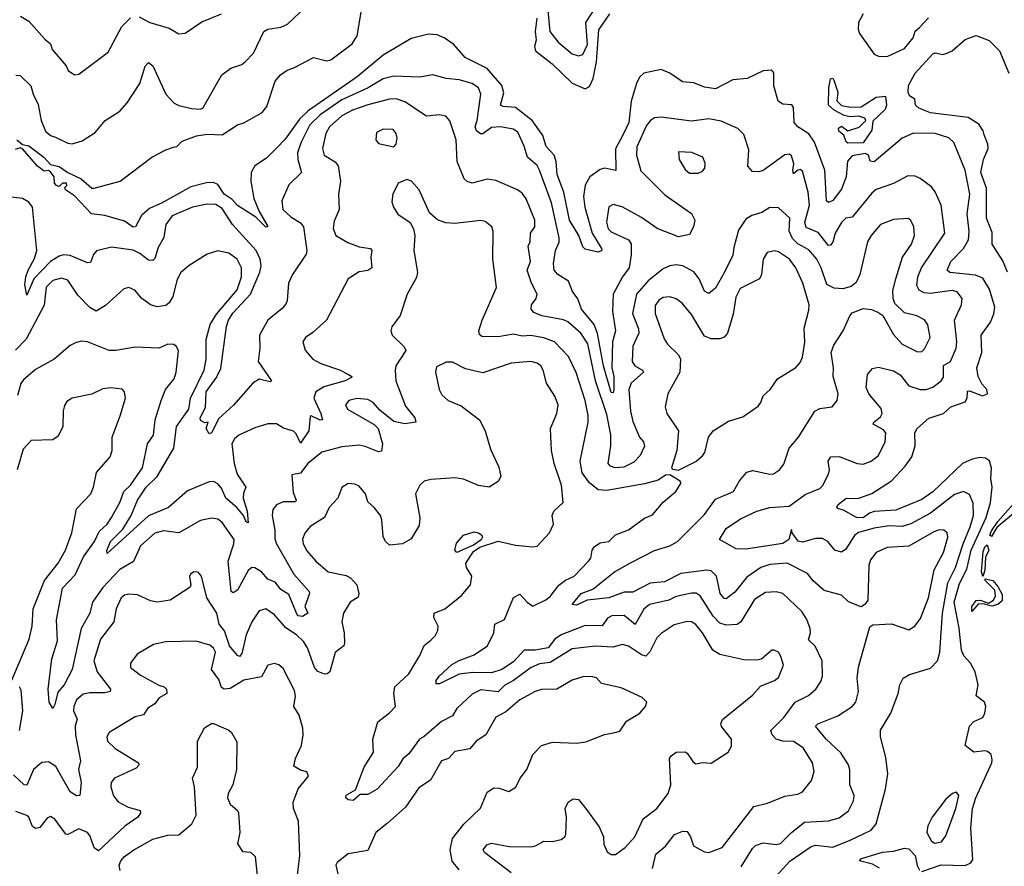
# Model space of a CAD drawing. Extents: x 1843161 to 1959474, y 907081 to 1016326.
# Tile 157 of 256: x 1874193 to 1878725, y 968039 to 971939. Entities that reach past the tile are written whole.
import ezdxf

# ---------------------------------------------------------------- set-up
doc = ezdxf.new("R2010")
doc.units = 0

msp = doc.modelspace()

# ---------------------------------------------------------------- linework, layer by layer
at = {"layer": '0CON20XD'}
for points in [[(1876621.1, 972015), (1876632.8, 971885), (1876671.8, 971835), (1876735, 971781.5), (1876765, 971771.8), (1876785, 971778.9), (1876806.6, 971825), (1876799, 971925), (1876850.5, 972005)], [(1874175, 971682.9), (1874195, 971681.4), (1874244, 971634), (1874254.5, 971595), (1874278.1, 971548.1), (1874291.2, 971475), (1874311.1, 971425), (1874334.2, 971405), (1874357.3, 971397.3), (1874415, 971369.4), (1874435, 971367.1), (1874479.8, 971380.2), (1874540.3, 971419.7), (1874586, 971475), (1874653.4, 971516.6), (1874687.1, 971555), (1874746.5, 971645), (1874770.5, 971725), (1874785, 971741.4), (1874805.8, 971725.8), (1874865.4, 971595), (1874904.5, 971554.5), (1874925, 971543.1), (1874985, 971529.7), (1875023.4, 971526.6), (1875035, 971531.4), (1875122.5, 971685), (1875165, 971715.8), (1875215, 971732.9), (1875230, 971745), (1875269.4, 971785), (1875315.8, 971884.2), (1875335, 971894.6), (1875395, 971903.5), (1875425, 971918.1), (1875484.5, 971975)], [(1874180, 971385), (1874205, 971363.3), (1874235, 971357.3), (1874304.6, 971305), (1874335, 971272), (1874375, 971261.8), (1874414.8, 971234.8), (1874475.8, 971205.8), (1874525, 971163.3), (1874535, 971162.5), (1874655, 971194.2), (1874801.2, 971305), (1874865, 971340), (1874901.2, 971351.2), (1874916.7, 971355), (1874940.5, 971379.5), (1875006.6, 971403.4), (1875055, 971410.7), (1875125, 971407.7), (1875195, 971454.6), (1875225, 971463.1), (1875309.1, 971510.9), (1875330.6, 971539.4), (1875368.2, 971655), (1875392.5, 971685), (1875424, 971706), (1875455, 971716.4), (1875545, 971764.4), (1875605, 971749.1), (1875625, 971753.4), (1875722.7, 971827.3), (1875745.3, 971865), (1875765, 971974)], [(1874196.2, 971955), (1874235, 971932.5), (1874308.8, 971848.8), (1874335, 971827.1), (1874341.9, 971801.9), (1874406.4, 971726.4), (1874416, 971705), (1874445, 971684.2), (1874465, 971687.5), (1874600.4, 971789.6), (1874662.9, 971907.1), (1874703.4, 971946.6)], [(1874742.6, 971952.6), (1874792.5, 971925), (1874880.2, 971900.2), (1874925, 971874.3), (1874955, 971877.1), (1875030.9, 971929.1), (1875122, 971965)], [(1876573.7, 971945), (1876564.7, 971885), (1876570.5, 971845), (1876563, 971815), (1876566.4, 971795), (1876643.4, 971735), (1876735, 971645.9), (1876795, 971620.7), (1876815, 971630.9), (1876832.6, 971667.4), (1876846.9, 971745), (1876858.3, 971891.7), (1876908.8, 971965)], [(1878075, 971965.5), (1878053.8, 971925), (1878051.8, 971895), (1878057.8, 971875), (1878125, 971780), (1878145, 971770), (1878185, 971769.5), (1878265, 971806), (1878304.5, 971855), (1878313.9, 971886.1), (1878335, 971903.3), (1878375, 971946.7)], [(1878345, 968015.4), (1878433.9, 968046.1), (1878545, 968042.8), (1878570.6, 968055), (1878579.8, 968070.2), (1878569.8, 968215), (1878578.4, 968305), (1878593.8, 968355), (1878667.8, 968515), (1878669.1, 968529.1), (1878663.5, 968553.5), (1878647.9, 968567.9), (1878635, 968571.4), (1878585, 968564.3), (1878544, 968595), (1878563.8, 968685), (1878584.3, 968705.7), (1878625.7, 968725), (1878635.5, 968745), (1878639.4, 968775), (1878634, 968795), (1878594.4, 968824.4), (1878603.9, 968875), (1878590.2, 968935), (1878569.3, 968975), (1878538.5, 969008.5), (1878527.8, 969035), (1878516.4, 969136.4), (1878494.1, 969255), (1878518.5, 969341.5), (1878551.9, 969408.1), (1878571.5, 969495), (1878641.2, 969645), (1878660.8, 969715), (1878668.4, 969785), (1878662.5, 969825), (1878665, 969872.5), (1878656.2, 969906.2), (1878638.7, 969918.7), (1878612.3, 969922.3), (1878577.1, 969915), (1878532.7, 969895), (1878395, 969763.6), (1878345, 969728.2), (1878225, 969679.8), (1878125, 969672.6), (1878104.3, 969665.7), (1878075, 969643.8), (1878043.8, 969646.2), (1877985, 969680), (1877957.3, 969687.3), (1877954.3, 969695), (1877960.4, 969705), (1877995, 969733.1), (1878055, 969735.4), (1878115, 969756.1), (1878205, 969814.2), (1878268.5, 969881.5), (1878298.2, 969925), (1878314.2, 969975.8), (1878312.5, 970035), (1878323.5, 970055), (1878377.5, 970102.5), (1878445.2, 970124.8), (1878479.2, 970155), (1878545, 970178.5), (1878553.6, 970195), (1878555, 970227.3), (1878565, 970228.6), (1878624.2, 970205.8), (1878647.5, 970215), (1878644, 970235), (1878621.2, 970261.2), (1878603.6, 970295), (1878598.5, 970335), (1878621.9, 970405), (1878618.4, 970485), (1878660.5, 970545), (1878676.4, 970583.6), (1878681.4, 970615), (1878657.1, 970697.1), (1878625, 970747.7), (1878592.6, 970762.6), (1878473.8, 970773.8), (1878461.8, 970785), (1878477.8, 970825), (1878536.3, 970885), (1878559.3, 970925), (1878563.2, 970965), (1878553.7, 971045), (1878565.8, 971135), (1878544.6, 971245), (1878492.5, 971372.5), (1878469.2, 971395), (1878406.2, 971413.8), (1878306.4, 971416.4), (1878255, 971392.5), (1878125, 971284.6), (1878107.4, 971287.4), (1878098.8, 971315), (1878085, 971322.5), (1878025, 971311.7), (1878002.7, 971287.3), (1877997.3, 971215), (1877975, 971157.9), (1877935, 971105.5), (1877915, 971096.2), (1877906.2, 971105), (1877898.3, 971245), (1877851.7, 971375), (1877825, 971412.6), (1877775, 971445.7), (1877757.3, 971465), (1877753.8, 971533.8), (1877746.7, 971546.7), (1877705, 971549.4), (1877684.1, 971564.1), (1877663.8, 971633.8), (1877664.5, 971694.5), (1877655, 971706.9), (1877615, 971703.2), (1877541.8, 971668.2), (1877475, 971661.8), (1877395, 971620.4), (1877345, 971628.5), (1877295, 971647.5), (1877243.1, 971653.1), (1877185, 971691.9), (1877145, 971708.6), (1877065, 971692), (1877045, 971674), (1877031.8, 971645), (1877007.2, 971562.8), (1876995.7, 971465), (1876969.8, 971410.2), (1876935, 971344.2), (1876935.9, 971244.1), (1876885, 971254.3), (1876865, 971249.4), (1876817.3, 971215), (1876795, 971176.4), (1876787.9, 971125), (1876793.7, 971075), (1876827.2, 970955), (1876871.2, 970885), (1876872.2, 970875), (1876855, 970867.3), (1876795, 970881.8), (1876785, 970891.9), (1876766.1, 970945), (1876723.4, 971015), (1876696.5, 971145), (1876667.3, 971225), (1876662.5, 971285), (1876652.2, 971315), (1876615.2, 971355), (1876600.5, 971405), (1876551.5, 971475), (1876475, 971534.8), (1876418.6, 971538.6), (1876405.6, 971545), (1876421.2, 971601.2), (1876412.1, 971635), (1876345, 971714), (1876243.8, 971765), (1876191.5, 971825), (1876145.8, 971855.8), (1876115, 971869.6), (1876075, 971872.5), (1875995, 971852.3), (1875865, 971775.9), (1875746.6, 971675), (1875520.4, 971519.6), (1875480, 971480), (1875415, 971389.1), (1875375, 971346.7), (1875328.8, 971301.2), (1875274.3, 971265.8), (1875258.2, 971235), (1875256.1, 971195), (1875271.2, 971115), (1875294.4, 971055.6), (1875335, 970986.7), (1875325, 970982.5), (1875279.1, 971029.1), (1875195, 971082.6), (1875170.9, 971110.9), (1875133.2, 971135), (1875105, 971180.3), (1875085, 971188.2), (1875052.9, 971187.1), (1874981, 971169), (1874848.9, 971095), (1874790.7, 971069.3), (1874753, 971037), (1874726.2, 970985), (1874715, 970982.7), (1874675, 971011.4), (1874585, 971036), (1874523.3, 971045), (1874445, 971127.5), (1874403.3, 971155), (1874400, 971165), (1874410, 971175), (1874407.5, 971185), (1874390, 971185), (1874375, 971170), (1874362.5, 971175), (1874353.3, 971185), (1874352, 971215), (1874335, 971238), (1874325, 971244.2), (1874305, 971240.8), (1874274.5, 971264.5), (1874205, 971344.2), (1874195, 971348), (1874171.3, 971341.3)], [(1878739.1, 970775), (1878718.4, 970828.4), (1878668.8, 970905), (1878669.1, 970959.1), (1878641.9, 971025), (1878642, 971162), (1878616.7, 971235), (1878628.4, 971295), (1878650.2, 971345), (1878649.3, 971365), (1878632.4, 971407.6), (1878627, 971427), (1878607, 971457), (1878558.2, 971488.2), (1878385, 971510), (1878331.1, 971531.1), (1878316, 971545), (1878313.3, 971573.3), (1878288.3, 971588.3), (1878281.4, 971605), (1878284.3, 971635.7), (1878315, 971691.9), (1878395, 971781.9), (1878405.6, 971785.6), (1878442.3, 971777.7), (1878465, 971785.8), (1878485, 971795.8), (1878545, 971846.9), (1878595.6, 971865.6), (1878655, 971842.5), (1878701.8, 971795), (1878745, 971692.9)], [(1877675, 967993.3), (1877737.6, 968062.4), (1877835, 968130.9), (1877855, 968137.1), (1877935, 968127), (1878015, 968159.8), (1878111.4, 968205), (1878134.5, 968235), (1878178.2, 968395), (1878188.1, 968465), (1878179.7, 968539.7), (1878154.4, 968635), (1878154.4, 968665.6), (1878202.2, 968745), (1878235.4, 968834.6), (1878243.6, 968875), (1878259.4, 968905), (1878287.9, 968922.1), (1878385, 968951.5), (1878416.8, 968985), (1878428.2, 969025), (1878440.6, 969205), (1878464.1, 969345), (1878500.2, 969415), (1878535.3, 969524.7), (1878567.9, 969602.1), (1878582.7, 969655), (1878581.2, 969711.2), (1878565, 969751.4), (1878536, 969766), (1878495, 969751.8), (1878385.3, 969665), (1878293.6, 969616.4), (1878255, 969604.8), (1878195, 969607.4), (1878125, 969597), (1878053.5, 969576.5), (1878035, 969562.3), (1877995, 969500.6), (1877975, 969485.6), (1877944.3, 969495), (1877912.9, 969535), (1877888.3, 969548.3), (1877855, 969548.8), (1877795, 969532.6), (1877776.3, 969536.3), (1877748.8, 969575), (1877745, 969590), (1877732.3, 969545), (1877705, 969526.4), (1877535, 969500.6), (1877491.1, 969501.1), (1877413.3, 969545), (1877444.4, 969595), (1877510.7, 969639.3), (1877585.8, 969675), (1877645, 969692.3), (1877735, 969698.6), (1877807.7, 969752.3), (1877875, 969778.9), (1877887.9, 969792.1), (1877915.9, 969845), (1877920.4, 969865), (1877913.9, 969905), (1877925.5, 969924.5), (1877965, 969926.4), (1878046.7, 969895), (1878075, 969891.1), (1878111.2, 969905), (1878145, 969930.8), (1878175.8, 969994.2), (1878179.3, 970035), (1878169, 970049), (1878120.8, 970075), (1878123.3, 970085), (1878155, 970109.1), (1878162.8, 970125), (1878157.6, 970147.6), (1878101.1, 970215), (1878089.5, 970245), (1878095.4, 970304.6), (1878117.7, 970332.3), (1878145, 970338.2), (1878215, 970321.1), (1878245, 970303.1), (1878285, 970251.8), (1878337.5, 970235), (1878365, 970235.9), (1878395, 970246.1), (1878434.5, 970275), (1878445, 970292.5), (1878444.5, 970345.5), (1878477.2, 970365), (1878503.1, 970425), (1878506.3, 970455), (1878496, 970555), (1878527.8, 970625), (1878530, 970655), (1878507.1, 970685), (1878485, 970690.6), (1878385, 970677.3), (1878355, 970680), (1878333, 970693), (1878322.7, 970715), (1878326.8, 970755), (1878343.5, 970795), (1878451.1, 970955), (1878433.8, 971085), (1878406.4, 971146.4), (1878388.8, 971168.8), (1878337.8, 971207.8), (1878315, 971218.6), (1878281.1, 971218.9), (1878215, 971183.6), (1878135, 971156.8), (1878115, 971140.4), (1878025, 971028.9), (1877995, 971024.2), (1877975, 971004.4), (1877946.8, 970955), (1877935, 970914.6), (1877925, 970900.3), (1877915, 970898.4), (1877868.2, 970958.2), (1877811.9, 970981.9), (1877806.5, 971005), (1877828.1, 971085), (1877821.9, 971145), (1877795, 971240.8), (1877785, 971248.1), (1877775, 971245.7), (1877755, 971228), (1877750.9, 971245), (1877756.6, 971275), (1877745, 971311.8), (1877735, 971320), (1877715, 971316.1), (1877615.3, 971244.7), (1877595, 971237.3), (1877565, 971240), (1877544.7, 971264.7), (1877549.5, 971339.5), (1877525, 971409.2), (1877497.8, 971437.8), (1877421.4, 971471.4), (1877365, 971482.3), (1877285, 971470.8), (1877145, 971489.2), (1877115, 971486.4), (1877095.8, 971474.2), (1877078, 971452), (1877032.7, 971352.7), (1877031.2, 971315), (1877051.9, 971241.9), (1877162.2, 971132.2), (1877285.4, 971045.4), (1877300.8, 971015), (1877294, 970985), (1877275, 970948.8), (1877225, 970938.9), (1877126.8, 970976.8), (1877055, 971027.7), (1876965, 971076), (1876925, 971088.1), (1876905, 971076.2), (1876894.3, 971005.7), (1876900.7, 970975), (1876915, 970961.1), (1876995.5, 970925), (1877006.7, 970906.7), (1877007.3, 970855), (1876997.9, 970795), (1876967, 970755), (1876924.8, 970674.8), (1876921, 970595), (1876935.6, 970505), (1876921.5, 970455), (1876918.9, 970335), (1876927.7, 970295), (1876927.7, 970235), (1876925, 970220), (1876915, 970220.9), (1876880, 970345), (1876852.6, 970492.6), (1876836.9, 970535), (1876779.3, 970605), (1876762.3, 970652.3), (1876736.4, 970686.4), (1876719.4, 970735), (1876669.2, 970765), (1876653.3, 970785), (1876649.6, 970815), (1876658.5, 970875), (1876676.4, 970913.6), (1876675.9, 970934.1), (1876640.2, 971095), (1876585.7, 971245.8), (1876575, 971266.5), (1876530, 971305), (1876515, 971356.2), (1876485, 971420.8), (1876463.9, 971433.9), (1876405, 971444.7), (1876365, 971441.9), (1876325, 971413.5), (1876313.6, 971413.6), (1876295, 971426.1), (1876288.8, 971445), (1876298.1, 971475), (1876315.3, 971595), (1876304.1, 971624.1), (1876275, 971645.4), (1876215, 971662), (1876155, 971667.1), (1876095, 971684.5), (1876035, 971673.5), (1875915, 971679.2), (1875865, 971665.8), (1875796.2, 971625), (1875675, 971570), (1875575, 971500.8), (1875528.5, 971455), (1875488.7, 971375), (1875471.2, 971325), (1875473.3, 971295), (1875490, 971235), (1875432.3, 971177.7), (1875399.1, 971105), (1875403.8, 971065), (1875440.1, 971030.1), (1875485, 971002.7), (1875499.3, 970985), (1875514.7, 970875), (1875510.7, 970859.3), (1875448.2, 970765), (1875430, 970725), (1875424.5, 970645.5), (1875418.8, 970631.2), (1875400.9, 970609.1), (1875335, 970554.5), (1875297.1, 970485), (1875297.8, 970425), (1875290, 970365), (1875351.2, 970275), (1875345, 970270.8), (1875295, 970282.3), (1875265.5, 970265), (1875176.7, 970163.3), (1875108.8, 970101.2), (1875075.4, 970035), (1875065, 970030.8), (1875050.8, 970055), (1875060, 970085), (1875045, 970082.5), (1875025, 970092.5), (1875024.2, 970104.2), (1875047.7, 970152.3), (1875051.7, 970225), (1875099.1, 970290.9), (1875118.1, 970331.9)], [(1878005, 971370), (1877996.4, 971376.4), (1877986.2, 971406.2), (1877962.5, 971425), (1877961.7, 971438.3), (1877975, 971447.5), (1878005, 971427.5), (1878055.8, 971444.2), (1878087.5, 971475), (1878083.3, 971485), (1878055, 971494.4), (1878015, 971491.5), (1877987.2, 971497.2), (1877941.4, 971521.4), (1877915.8, 971545), (1877916.7, 971625), (1877925, 971666.7), (1877935, 971668.8), (1877940.3, 971660.3), (1877958, 971605), (1877954.2, 971565), (1877975, 971543.8), (1878016.1, 971536.1), (1878065, 971537.5), (1878135, 971582.5), (1878177, 971587), (1878182, 971545), (1878176.1, 971525), (1878118.8, 971471.2), (1878115, 971430), (1878075, 971372.2), (1878005, 971370)], [(1877709.1, 969890.9), (1877734.7, 969965.3), (1877778, 970015), (1877853.1, 970135), (1877875, 970147.1), (1877932.5, 970155), (1877955.6, 970184.4), (1877960.4, 970215), (1877936.4, 970295), (1877938.2, 970335), (1877927.7, 970405), (1877940.6, 970439.4), (1877982.9, 970505), (1878013.5, 970575), (1878025, 970587.8), (1878075, 970607.7), (1878113.6, 970603.6), (1878142.1, 970592.1), (1878165.4, 970575.4), (1878215, 970488.6), (1878255, 970444.5), (1878325, 970408.5), (1878345, 970410), (1878357.3, 970422.7), (1878382.9, 970475), (1878373.3, 970533.3), (1878356.7, 970556.7), (1878322.5, 970575), (1878265, 970588.5), (1878221.2, 970631.2), (1878212.7, 970655), (1878211.4, 970691.4), (1878225.6, 970745.6), (1878255.7, 970844.3), (1878296.9, 970905), (1878311.8, 970945), (1878308.6, 970985), (1878295, 971013.8), (1878283.2, 971023.2), (1878215, 971018.8), (1878154.6, 970995.4), (1878111.4, 970945), (1878094.6, 970915.4), (1878059.5, 970765), (1878042.1, 970727.9), (1878019.6, 970710.4), (1877981.1, 970698.9), (1877942.1, 970702.1), (1877908.5, 970718.5), (1877882.3, 970795), (1877861, 970835), (1877825, 970879.1), (1877775, 970906.9), (1877750.3, 970930.3), (1877734.8, 970965), (1877738, 971025), (1877685, 971072.7), (1877645, 971072.9), (1877609.1, 971050.9), (1877562.8, 971037.2), (1877535, 971019.4), (1877500.9, 970969.1), (1877479.8, 970889.8), (1877475.3, 970854.7), (1877436.7, 970775), (1877395, 970702.3), (1877365, 970677.9), (1877345, 970687.8), (1877320.3, 970745), (1877295, 970777.2), (1877245, 970804.7), (1877215, 970808.9), (1877185, 970804.6), (1877155, 970791.8), (1877084.8, 970735.2), (1877032.1, 970675), (1877013.9, 970585), (1877040.3, 970515), (1877041.8, 970495), (1877014.2, 970435), (1877012, 970365), (1877023.8, 970345), (1877059.4, 970325), (1877063.6, 970315), (1877007.7, 970265), (1876996.1, 970235), (1877004.8, 970135), (1877015, 970087.5), (1877045.8, 970015.8), (1877064, 969994), (1877068.2, 969975), (1877049.3, 969930.8), (1877018.7, 969901.3), (1876972.7, 969877.3), (1876934.2, 969875), (1876912.5, 969882.5), (1876901.6, 969895), (1876913.8, 969976.2), (1876914, 970026), (1876895, 970120), (1876842.3, 970275), (1876807.8, 970445), (1876775, 970494.1), (1876715, 970546.8), (1876695, 970555.7), (1876595.6, 970575), (1876559.9, 970589.9), (1876546.5, 970605), (1876547.8, 970625), (1876570, 970655), (1876574.5, 970675), (1876548.8, 970725), (1876528.1, 970785), (1876544.1, 970825), (1876533, 970895), (1876542.9, 970915), (1876544.6, 970955), (1876563.6, 970985), (1876563.1, 971015), (1876524.1, 971114.1), (1876505, 971138.9), (1876484, 971155), (1876385, 971198.5), (1876345, 971204.5), (1876275, 971185.6), (1876252.9, 971192.9), (1876239.2, 971205), (1876206.4, 971285), (1876201.9, 971385), (1876172.6, 971472.6), (1876154.5, 971494.5), (1876125, 971500.5), (1876064.7, 971494.7), (1875965, 971560.4), (1875925, 971574.1), (1875895, 971571.9), (1875795, 971546.4), (1875725, 971521.6), (1875675, 971496.1), (1875619.2, 971445), (1875601.9, 971415), (1875586, 971345), (1875594.8, 971314.8), (1875644.7, 971284.7), (1875658.2, 971265), (1875669.2, 971195), (1875659.5, 971135), (1875663.5, 971065), (1875639.5, 971010.5), (1875636.2, 970976.2), (1875648.1, 970945), (1875702.7, 970912.7), (1875755, 970891.8), (1875807.5, 970885), (1875813.1, 970875), (1875808.5, 970845), (1875812.9, 970795), (1875795, 970782.7), (1875755, 970777.3), (1875704.4, 970745), (1875605, 970554.2), (1875542.7, 970497.3), (1875507.5, 970475), (1875495.7, 970455), (1875506.6, 970416.6), (1875542, 970375), (1875578.8, 970355), (1875665.3, 970325.3), (1875706.2, 970305), (1875721.2, 970295), (1875719.5, 970290.5), (1875691.2, 970275), (1875592.8, 970247.2), (1875555.2, 970224.8), (1875546.6, 970195), (1875579.5, 970125), (1875586.7, 970095), (1875575, 970094.7), (1875535, 970114.2), (1875529.2, 970110.8), (1875523.2, 970045), (1875485, 969987.8), (1875465, 970030.5), (1875452.7, 970042.7), (1875407.1, 970057.1), (1875375, 970077.8), (1875335, 970076.9), (1875275, 970058.7), (1875201.1, 970025), (1875181.3, 970008.7), (1875169.2, 969985), (1875180, 969895), (1875193.8, 969845), (1875234.4, 969785), (1875222.4, 969757.6), (1875220.8, 969735), (1875240.5, 969675), (1875245, 969621.2), (1875235, 969626.2), (1875223.5, 969655), (1875192.2, 969692.2), (1875141.5, 969735), (1875120.9, 969780.9), (1875105, 969800.4), (1875085, 969811.2), (1875065, 969809.6), (1874965, 969768.6), (1874877.5, 969692.5), (1874785, 969652.7), (1874595, 969479.2), (1874593.8, 969493.8), (1874611, 969535), (1874667.4, 969592.6), (1874705.2, 969655.2), (1874734.4, 969725), (1874774.5, 969785.5), (1874825.5, 969835), (1874902.6, 969965), (1874914.5, 970065.5), (1874970.9, 970145), (1874978.5, 970195), (1875041.9, 970325), (1875050.4, 970375), (1875051.7, 970465), (1875070.2, 970535), (1875098.1, 970581.9), (1875193, 970695), (1875213.8, 970755), (1875213.2, 970795), (1875194, 970835), (1875155, 970862.8), (1875105, 970874), (1875055, 970858), (1874972.8, 970807.2), (1874935, 970774.5), (1874918.3, 970741.7), (1874896.9, 970663.1), (1874881.1, 970635), (1874865, 970622.4), (1874825, 970616.7), (1874794.7, 970624.7), (1874754.2, 970654.2), (1874723.1, 970693.1), (1874695, 970705.7), (1874671.7, 970698.3), (1874588.1, 970621.9), (1874545, 970596.7), (1874515, 970612.9), (1874460.4, 970670.4), (1874415, 970738.2), (1874385, 970747.5), (1874345, 970737.6), (1874315, 970706.4), (1874305.6, 970624.4), (1874222.6, 970467.4), (1874173.2, 970416.8)], [(1875915, 971353.3), (1875926, 971365), (1875930.8, 971395), (1875926.2, 971415), (1875912.3, 971432.3), (1875865, 971434), (1875835, 971418.8), (1875832.5, 971385), (1875845, 971368.8), (1875915, 971353.3)], [(1877315, 971232), (1877335, 971241.2), (1877346.2, 971255), (1877347.7, 971277.7), (1877336.7, 971305), (1877286.8, 971326.8), (1877225, 971330), (1877228, 971295), (1877255, 971248.8), (1877275, 971232.5), (1877315, 971232)], [(1877155, 969715.8), (1877212, 969765), (1877236.7, 969805), (1877233.3, 969813.3), (1877185, 969842.5), (1877165, 969840), (1877131.7, 969818.3), (1877069.1, 969800.9), (1876895, 969770.6), (1876855, 969773.5), (1876815, 969805.3), (1876782.1, 969852.1), (1876773, 969905), (1876809.7, 970085), (1876808.9, 970115), (1876794.7, 970185), (1876753.6, 970313.6), (1876718, 970388), (1876654.7, 970454.7), (1876605, 970472.8), (1876545, 970483.6), (1876505, 970480.6), (1876465, 970490.5), (1876395, 970478.6), (1876319.6, 970479.6), (1876309.1, 970489.1), (1876306.5, 970505), (1876321.1, 970555), (1876387.3, 970705), (1876370, 970835), (1876372.4, 970962.4), (1876365.7, 970985), (1876335, 971008.6), (1876315, 971014.4), (1876195, 971000), (1876153.6, 971003.6), (1876116.2, 971016.2), (1876079.5, 971049.5), (1876032, 971155), (1875996.7, 971195), (1875975, 971202), (1875934.6, 971185.4), (1875910, 971135), (1875905, 971100), (1875912.9, 971075), (1875933.6, 971043.6), (1875990, 971005), (1876005.8, 970975.8), (1876010.8, 970945), (1876007.1, 970875), (1876024.3, 970775), (1876019.1, 970750.9), (1875976.9, 970675), (1875943.4, 970576.6), (1875905.7, 970524.3), (1875900.8, 970505), (1875907.5, 970485), (1875962.4, 970432.4), (1875970, 970415), (1875924.6, 970345), (1875920.4, 970325), (1875924.5, 970275.5), (1875968.3, 970158.3), (1876010.8, 970105), (1876015.7, 970084.3), (1875965, 970076.7), (1875915, 970088.5), (1875850.2, 970140.2), (1875819.5, 970175), (1875795, 970190), (1875745, 970194.6), (1875708, 970185), (1875692.9, 970165), (1875701.2, 970145), (1875823.9, 970073.9), (1875842.9, 970055), (1875863.1, 969985), (1875858.2, 969951.8), (1875845, 969948.1), (1875783.4, 969973.4), (1875755, 969978.4), (1875675, 969971.8), (1875584.1, 969945.9), (1875518.5, 969895), (1875485, 969849.5), (1875445, 969842.5), (1875451.3, 969761.3), (1875465.4, 969725), (1875461.9, 969718.1), (1875405, 969718.2), (1875375.3, 969704.7), (1875357.9, 969682.1), (1875355.4, 969655), (1875366.8, 969586.8), (1875366.9, 969546.9), (1875374.7, 969525), (1875453.8, 969385), (1875524.5, 969305), (1875526.5, 969295), (1875505.6, 969235.6), (1875518.8, 969205), (1875495, 969190), (1875475, 969193.2), (1875466.1, 969205), (1875431.4, 969291.4), (1875394.8, 969314.8), (1875368.3, 969348.3), (1875335, 969361.5), (1875305, 969394.7), (1875275, 969413.8), (1875261.2, 969415), (1875245, 969401.9), (1875195, 969311.1), (1875175, 969298.9), (1875165.4, 969305.4), (1875152.3, 969445), (1875178.4, 969525), (1875179.3, 969545), (1875125, 969623.3), (1875105, 969637.5), (1875075, 969643.3), (1875025, 969631.9), (1874925.4, 969574.6), (1874855, 969584), (1874815, 969572.9), (1874748.8, 969515), (1874716.6, 969443.4), (1874653.7, 969406.3), (1874575, 969322.6), (1874527.6, 969255), (1874515.9, 969205), (1874476, 969134), (1874434.5, 968945.5), (1874397.5, 968875), (1874368.8, 968841.2), (1874355, 968783.8), (1874345, 968766.7), (1874328.1, 968795), (1874324.6, 968855), (1874340, 968995), (1874367.3, 969077.3), (1874362.8, 969175), (1874389.9, 969320.1), (1874447.6, 969382.4), (1874486.2, 969463.8), (1874537.4, 969535), (1874558.9, 969581.1), (1874594.7, 969615), (1874614.7, 969645), (1874653.8, 969715), (1874672.5, 969765), (1874702.9, 969795), (1874757.5, 969875), (1874780.7, 969985), (1874807.9, 970025), (1874817.1, 970095), (1874843.6, 970185), (1874864.5, 970235), (1874903.8, 970285), (1874913.1, 970315), (1874924.1, 970414.1), (1874915, 970433.3), (1874902.3, 970442.3), (1874875, 970444), (1874835, 970425.6), (1874725, 970430.5), (1874635, 970414.5), (1874605, 970414.6), (1874504.5, 970455.5), (1874475, 970457.5), (1874449.4, 970450.6), (1874425, 970437.8), (1874351.1, 970375), (1874265, 970326.9), (1874209.9, 970280.1), (1874197.3, 970262.7), (1874183, 970207)], [(1875118.1, 970331.9), (1875144.5, 970525), (1875153.6, 970555), (1875173.1, 970586.9), (1875255.6, 970675), (1875297.5, 970775), (1875304.4, 970805), (1875299.1, 970835), (1875280.9, 970875), (1875172.7, 970995), (1875125, 971069.2), (1875095, 971087.2), (1875055, 971089.7), (1874987.5, 971075), (1874895, 971034.5), (1874865.6, 970995), (1874856.7, 970935), (1874830.2, 970889.8), (1874815, 970838.8), (1874805, 970828.9), (1874785, 970830.4), (1874745, 970861.9), (1874715, 970877.1), (1874615, 970890.5), (1874546.4, 970873.6), (1874532.6, 970857.4), (1874519.3, 970820.7), (1874505, 970818.1), (1874425, 970851.8), (1874395, 970855.3), (1874375, 970849.8), (1874335, 970824.3), (1874258, 970745), (1874225, 970670), (1874217.2, 970717.2), (1874221.6, 970755), (1874231.3, 970785), (1874261.4, 970838.6), (1874272, 970875), (1874252.2, 971075), (1874235, 971098.8), (1874206, 971115), (1874115, 971126.4)], [(1877225, 969863.3), (1877305, 969904.4), (1877335, 969929.2), (1877346.9, 969945), (1877363.3, 970015), (1877385, 970045.6), (1877455, 970089.1), (1877521.1, 970108.9), (1877591.1, 970158.9), (1877604.2, 970175), (1877614.6, 970205.4), (1877647.5, 970235), (1877681.4, 970285), (1877765, 970337.3), (1877785, 970359.4), (1877796.5, 970385), (1877806.4, 970453.6), (1877802.8, 970517.2), (1877825, 970600), (1877825.9, 970625.9), (1877797.9, 970725), (1877765.2, 970795), (1877736.1, 970835), (1877685, 970869.5), (1877665, 970873.5), (1877633.8, 970866.2), (1877614.6, 970835.4), (1877606.7, 970765), (1877597.3, 970745), (1877509.6, 970700.4), (1877489.5, 970660.5), (1877477.3, 970582.7), (1877450, 970495), (1877435, 970475.6), (1877415, 970468.8), (1877375, 970468.2), (1877345, 970480.5), (1877285, 970580.9), (1877242.6, 970632.6), (1877215, 970652.7), (1877185, 970662.3), (1877155, 970658.7), (1877133.9, 970646.1), (1877117.4, 970622.6), (1877116.9, 970585), (1877158.9, 970468.9), (1877174.1, 970444.1), (1877224.7, 970394.7), (1877234.5, 970375), (1877230.4, 970315), (1877175.6, 970215), (1877164.4, 970155), (1877171.4, 970125), (1877225.5, 970045), (1877218, 969955), (1877193.3, 969875), (1877198.3, 969868.3), (1877225, 969863.3)], [(1876455, 968009.1), (1876332.2, 968102.2), (1876326.7, 968115), (1876342.1, 968137.9), (1876364.7, 968145.3), (1876445, 968130.8), (1876545, 968128.6), (1876566.6, 968133.4), (1876605, 968155.4), (1876645, 968153.1), (1876685, 968163.1), (1876702, 968175), (1876706, 968185), (1876709.2, 968265), (1876703.8, 968305), (1876716.7, 968335), (1876740.9, 968349.1), (1876765, 968347.5), (1876796.5, 968306.5), (1876860.4, 968220.4), (1876879.5, 968175), (1876881.8, 968141.8), (1876896.1, 968106.1), (1876915, 968094), (1876935, 968094), (1876980, 968125), (1877024.4, 968175), (1877063, 968257), (1877125.7, 968305), (1877176.9, 968375), (1877190, 968415), (1877184.3, 968535), (1877191.4, 968548.6), (1877215, 968564.4), (1877255, 968565.7), (1877265, 968560.8), (1877291.4, 968521.4), (1877305, 968511.1), (1877335, 968517.5), (1877375, 968513.8), (1877453.3, 968565), (1877468.3, 968591.7), (1877469.2, 968625), (1877423.7, 968683.7), (1877420.6, 968695), (1877426.9, 968715), (1877565, 968827.1), (1877601.7, 968868.3), (1877666.2, 968895), (1877685, 968909.2), (1877708.9, 968965), (1877695.6, 969005), (1877685.7, 969025), (1877665, 969034.3), (1877655, 969034), (1877607.2, 968992.8), (1877585, 968988.2), (1877525, 968990), (1877415, 969014.6), (1877383.8, 969035), (1877335.3, 969115), (1877305, 969153.1), (1877285, 969165.3), (1877265, 969166.6), (1877205, 969151.1), (1877145, 969111.5), (1877125, 969091.1), (1877093.2, 969026.8), (1877075, 969007.5), (1877055, 969013.5), (1876995, 969052.7), (1876965, 969060.8), (1876925, 969048.8), (1876842.9, 969052.9), (1876735, 969040.6), (1876635, 968977.6), (1876585, 968971.9), (1876546.5, 968955), (1876465, 968894.3), (1876425, 968872.7), (1876395, 968842.6), (1876315, 968851.6), (1876275, 968831.3), (1876204.7, 968765.3), (1876185, 968731.5), (1876134, 968706), (1876055, 968636.6), (1876032.2, 968625), (1875983.6, 968556.4), (1875956.3, 968533.7), (1875935, 968498.6), (1875837.5, 968395), (1875795, 968370), (1875760.5, 968369.5), (1875728, 968342), (1875705, 968344.6), (1875694.2, 968354.2), (1875695, 968367.1), (1875738.3, 968391.7), (1875777.7, 968495), (1875821.8, 968565), (1875818.8, 968625), (1875841.8, 968705), (1875895, 968745.6), (1875921.8, 968775), (1875915.4, 968835), (1875919.4, 968865), (1875983.3, 968925), (1876035, 969010.8), (1876055, 969055.8), (1876085, 969081.4), (1876105, 969100), (1876118.1, 969125), (1876118.6, 969145), (1876098.2, 969185), (1876100.6, 969205), (1876149.4, 969225), (1876224, 969285), (1876267.1, 969335), (1876274.3, 969375), (1876250, 969415), (1876245.6, 969435), (1876281.2, 969488.8), (1876310.2, 969509.8), (1876395, 969536.7), (1876475, 969518.6), (1876555, 969510), (1876575, 969513.8), (1876630.8, 969575), (1876649.2, 969615), (1876644.2, 969655), (1876650.8, 969675), (1876694.4, 969715), (1876686.2, 969795), (1876652.7, 969895), (1876640.7, 969955), (1876636.2, 970055), (1876664.6, 970125), (1876671.2, 970165), (1876656.2, 970205), (1876616.9, 970265), (1876602, 970325), (1876591.2, 970345), (1876575, 970357.2), (1876545, 970364.1), (1876455, 970356.2), (1876325, 970311.8), (1876245, 970330.9), (1876185, 970361.9), (1876155, 970360.6), (1876110.6, 970339.4), (1876106.9, 970315), (1876122.9, 970235), (1876135, 970211.2), (1876165, 970184.2), (1876225, 970160.6), (1876309.2, 970095), (1876335.4, 970045.4), (1876360.3, 969960.3), (1876397.4, 969877.4), (1876407.5, 969835), (1876395, 969811.2), (1876354, 969786), (1876305, 969792.9), (1876235, 969822.5), (1876195, 969828.6), (1876085, 969820.8), (1876055, 969812.5), (1876034.2, 969795), (1876014.2, 969755), (1876034.4, 969644.4), (1876030.9, 969609.1), (1875995, 969548), (1875955, 969524.2), (1875895, 969518), (1875876, 969535), (1875865, 969557.5), (1875859.6, 969635), (1875852.7, 969655), (1875825, 969691.8), (1875795, 969718.1), (1875784.6, 969755), (1875755, 969789.4), (1875735, 969798.9), (1875705, 969802.5), (1875675.6, 969784.4), (1875657.3, 969735), (1875617.7, 969692.3), (1875596, 969645), (1875530, 969605), (1875505, 969574), (1875494.7, 969545.3), (1875496.9, 969525), (1875515, 969492.2), (1875555.5, 969445), (1875612.5, 969395), (1875695, 969378.1), (1875715, 969368.1), (1875744.4, 969335), (1875754.2, 969295), (1875750.6, 969279.4), (1875714.4, 969255), (1875682.7, 969205), (1875675.5, 969165), (1875686.2, 969115), (1875687.3, 969065), (1875684.2, 969055), (1875645, 969023.8), (1875620, 968935), (1875607.5, 968925), (1875595.7, 968924.3), (1875565, 968936.9), (1875550, 968955), (1875517.6, 969045), (1875498.9, 969075), (1875467.3, 969105), (1875417.8, 969137.8), (1875365, 969198.1), (1875325, 969225.7), (1875295, 969215.8), (1875260.9, 969165), (1875234.8, 969105), (1875215, 969019.1), (1875205, 969005.5), (1875195, 969009.5), (1875158.1, 969055), (1875135, 969123.1), (1875111.5, 969155), (1875099.8, 969205), (1875053.6, 969275), (1875030, 969375), (1875015, 969393.8), (1874995, 969396), (1874978.8, 969385), (1874974.1, 969374.1), (1874981.2, 969335), (1874976.7, 969325), (1874885, 969265.6), (1874825, 969255.6), (1874795, 969262.5), (1874735, 969289.5), (1874695, 969292.7), (1874675, 969287.3), (1874659.4, 969275), (1874636.4, 969225), (1874626.2, 969165), (1874564.8, 969085.2), (1874534.8, 968985), (1874549.7, 968935), (1874610, 968855), (1874609.6, 968845), (1874585, 968837.4), (1874515, 968837.6), (1874485, 968831.7), (1874453.8, 968806.2), (1874442.4, 968775), (1874441.2, 968755), (1874457, 968717), (1874447.5, 968685), (1874449.4, 968645), (1874472.2, 968525), (1874463.3, 968485), (1874476.2, 968425), (1874470, 968365), (1874455, 968364.3), (1874425, 968381.9), (1874358.7, 968498.7), (1874325, 968520), (1874295, 968517.1), (1874257.1, 968485), (1874225, 968412.7), (1874213.3, 968415), (1874165, 968460.8)], [(1874157.1, 968897.1), (1874236.8, 969085), (1874250, 969145), (1874254.7, 969225.3), (1874307.3, 969355), (1874370, 969435), (1874404.1, 969495), (1874432.5, 969575), (1874454.6, 969685.4), (1874519.5, 969755), (1874532.5, 969785), (1874547, 969853), (1874608.9, 969925), (1874617.8, 969955), (1874618.1, 970015), (1874656, 970114), (1874680.5, 970195), (1874675.6, 970225), (1874665, 970237.1), (1874613, 970243), (1874575, 970238.9), (1874525, 970214.4), (1874435, 970195.8), (1874410.5, 970179.5), (1874398.3, 970161.7), (1874392.7, 970137.3), (1874391.9, 970065), (1874369.4, 970020.6), (1874345, 970003.1), (1874245, 970000), (1874209.1, 969960.9), (1874181.9, 969865)], [(1877514, 968036), (1877565, 968120.5), (1877580, 968135), (1877615, 968147.1), (1877675, 968138.8), (1877695, 968144.2), (1877745.3, 968195), (1877805, 968242.1), (1877915, 968248.2), (1877965, 968262.1), (1878007.5, 968295), (1878030.3, 968340.3), (1878033.6, 968365), (1878012.9, 968415), (1878014.2, 968484.2), (1878007.2, 968507.2), (1877971.6, 968561.6), (1877905, 968624.5), (1877856, 968685), (1877866.2, 968695), (1877958.2, 968731.8), (1878024.3, 968775), (1878041.5, 968795), (1878053.8, 968845), (1878047.7, 968905), (1878053, 968957), (1878105, 969142.5), (1878119.3, 969150.7), (1878205, 969156.7), (1878285, 969128.6), (1878312.9, 969145), (1878339.2, 969180.8), (1878375.3, 969275), (1878401.8, 969405), (1878444.1, 969485), (1878463.9, 969555), (1878462.2, 969575), (1878446.9, 969586.9), (1878425, 969589.6), (1878400.7, 969579.2), (1878285, 969513.3), (1878185, 969507.8), (1878134.5, 969485), (1878109.1, 969450.9), (1878100.7, 969425), (1878097.1, 969265), (1878082, 969245), (1878065, 969234.4), (1878007.3, 969257.3), (1877975, 969288.6), (1877895, 969308.9), (1877845, 969354.4), (1877818, 969388), (1877725, 969436), (1877645, 969429.5), (1877604.4, 969415), (1877539.3, 969370.7), (1877485, 969301.9), (1877445, 969271.5), (1877435, 969273.2), (1877417.5, 969295), (1877400.4, 969375), (1877375, 969399.4), (1877355, 969402.4), (1877235, 969387.5), (1877160.7, 969349.3), (1877095, 969343.9), (1877015, 969301.8), (1876975, 969301.5), (1876905, 969276.4), (1876804.8, 969265.2), (1876755, 969241.2), (1876736.2, 969245), (1876777.2, 969295), (1876830.5, 969315), (1876930.5, 969395), (1877003.4, 969436.6), (1877115, 969494.1), (1877185, 969514.7), (1877220.5, 969535), (1877345, 969659.6), (1877395, 969730.7), (1877478.6, 969765), (1877505.5, 969815), (1877539.2, 969855), (1877567.4, 969862.6), (1877645, 969845.5), (1877663, 969847), (1877690.6, 969865), (1877709.1, 969890.9)], [(1877105, 968028.9), (1877120.9, 968095), (1877165, 968131.5), (1877207.1, 968185), (1877245, 968200.9), (1877265, 968199.4), (1877280.9, 968175), (1877294, 968134), (1877345, 968105.6), (1877365, 968102.5), (1877425.7, 968125), (1877479.6, 968195), (1877572, 968315), (1877635, 968329.4), (1877715, 968361.9), (1877775, 968371.4), (1877795, 968381.4), (1877837.1, 968435), (1877850, 968475), (1877841.5, 968515), (1877798.9, 968585), (1877755, 968614.7), (1877705, 968616.2), (1877675, 968624.8), (1877655.4, 968645), (1877650, 968665), (1877710.4, 968725), (1877762.7, 968795), (1877823.6, 968826.4), (1877857.3, 968855), (1877879.8, 968890.2), (1877887.8, 968915), (1877885.5, 968985), (1877853.4, 969053.4), (1877822.6, 969082.6), (1877833.1, 969115), (1877830.6, 969135), (1877815.2, 969175.2), (1877792.1, 969212.1), (1877705, 969295.4), (1877675, 969303.8), (1877625, 969299.6), (1877575, 969268.2), (1877511.8, 969165), (1877495, 969153.4), (1877445, 969150), (1877415, 969159.2), (1877385, 969190.8), (1877325, 969285.5), (1877307.1, 969297.1), (1877285, 969296.6), (1877215, 969282.3), (1877180.8, 969265), (1877091.1, 969245), (1877065, 969223.6), (1877025, 969152.9), (1876975, 969194.1), (1876917.8, 969192.2), (1876898.7, 969181.3), (1876873.4, 969146.6), (1876795, 969147.5), (1876685, 969104.8), (1876656, 969085), (1876624.9, 969045.1), (1876565.4, 969035.4), (1876515, 969034.8), (1876465, 968981.1), (1876411.5, 968945), (1876365, 968930.4), (1876278.1, 968931.9), (1876215, 968924.1), (1876125, 968879.1), (1876109.3, 968879.3), (1876109.6, 968895), (1876123.2, 968915), (1876181.7, 968968.3), (1876215, 968987.3), (1876285, 969012.5), (1876345.3, 969054.7), (1876375.4, 969115), (1876379.4, 969155), (1876424, 969176), (1876465, 969276.9), (1876495, 969293.1), (1876528.8, 969255), (1876555, 969238), (1876615, 969266.4), (1876635, 969281.2), (1876675, 969334.2), (1876705, 969357.1), (1876745, 969375.9), (1876810.9, 969445), (1876821.4, 969458.6), (1876828.1, 969495), (1876838.6, 969511.4), (1876865, 969528.7), (1876905, 969535.6), (1876934.6, 969565.4), (1876995, 969589.4), (1877067.9, 969642.1), (1877105, 969657.5), (1877155, 969715.8)], [(1878766.4, 969663.6), (1878689.7, 969600.3), (1878665, 969557.5), (1878658.6, 969565), (1878665, 969584.2), (1878695, 969627.3), (1878790, 969735)], [(1876205, 969484.2), (1876196.2, 969495), (1876202.7, 969527.3), (1876235, 969563.8), (1876285, 969580), (1876305, 969575.8), (1876319.2, 969565), (1876322.5, 969555), (1876316.4, 969543.6), (1876281.9, 969518.1), (1876205, 969484.2)], [(1878625, 969373.3), (1878620, 969395), (1878628, 969488), (1878635, 969510.6), (1878645, 969520), (1878653.8, 969495), (1878637.7, 969462.3), (1878635, 969402.5), (1878625, 969373.3)], [(1878575, 969212.5), (1878575, 969236), (1878595, 969263.8), (1878615, 969265.7), (1878651.2, 969251.2), (1878675, 969265.6), (1878683.4, 969285), (1878681.1, 969311.1), (1878635.8, 969355), (1878637, 969363), (1878671.4, 969355), (1878695, 969328.1), (1878715, 969290.6), (1878715, 969262.1), (1878695, 969245.4), (1878667.3, 969237.3), (1878628.3, 969248.3), (1878604.2, 969245.8), (1878575, 969212.5)], [(1875458.2, 968848.2), (1875405, 968950), (1875385, 968967.5), (1875365, 968972.9), (1875334.2, 968965), (1875305, 968911.1), (1875225, 968895.9), (1875161.6, 968858.4), (1875134.4, 968854.4), (1875122.1, 968862.1), (1875108.8, 968898.8), (1875075.3, 968945), (1875093.3, 969025), (1875085, 969043.3), (1875067.6, 969057.6), (1875005, 969075.5), (1874865, 969073.2), (1874808.5, 969061.5), (1874733.4, 969016.6), (1874702.5, 968975), (1874702.5, 968955), (1874748.9, 968918.9), (1874832.7, 968872.7), (1874857.8, 968865), (1874868.9, 968855), (1874869.6, 968835), (1874835, 968814.6), (1874815, 968787.5), (1874782.1, 968767.9), (1874763.3, 968736.7), (1874725, 968727.8), (1874604.7, 968655.3), (1874593.6, 968635), (1874597.5, 968615), (1874632.2, 968582.2), (1874738.9, 968515), (1874741.9, 968505), (1874728.7, 968491.3), (1874629.1, 968445), (1874614.3, 968425.7), (1874612.2, 968405), (1874625, 968364.2), (1874645.3, 968335.3), (1874691.8, 968311.7), (1874746.6, 968296.6), (1874748.9, 968285), (1874736.7, 968265), (1874676.5, 968223.5), (1874555, 968110.6), (1874535, 968124.2), (1874517.4, 968177.4), (1874504.7, 968194.7), (1874465, 968211.1), (1874415, 968186.2), (1874405, 968186.5), (1874355, 968255.6), (1874335, 968268.1), (1874319.5, 968260.5), (1874285, 968217.3), (1874265, 968212.9), (1874252.1, 968222.1), (1874234.7, 968264.7), (1874225, 968272.7), (1874175, 968291.1)], [(1876215, 968023.5), (1876183.5, 968063.5), (1876173.6, 968115), (1876185, 968167.5), (1876236.4, 968233.6), (1876313, 968307), (1876345, 968380), (1876375, 968400), (1876399.3, 968399.3), (1876443.6, 968383.6), (1876476.6, 968403.4), (1876495.8, 968445), (1876526.4, 968485), (1876555, 968554), (1876595, 968595.7), (1876645, 968611.1), (1876755, 968605.6), (1876798.3, 968611.7), (1876885, 968645.8), (1876925.9, 968654.1), (1876955, 968662), (1876985, 968708), (1877046.7, 968745), (1877073.3, 968775), (1877080, 968795), (1877057.2, 968817.2), (1876961.5, 968861.5), (1876870.6, 968880.6), (1876846.9, 968906.9), (1876825, 968912.7), (1876785, 968911.2), (1876735, 968897.1), (1876665, 968854.6), (1876595, 968853.8), (1876565, 968844), (1876494.3, 968805.7), (1876430.1, 968749.9), (1876385, 968725.6), (1876337.5, 968645), (1876293.1, 968615), (1876265, 968580), (1876195, 968568), (1876166.7, 968535), (1876134.7, 968525.3), (1876083.8, 968436.2), (1876029.6, 968400.4), (1875968.8, 968311.2), (1875883.4, 968236.6), (1875831.8, 968195), (1875795, 968111.6), (1875705, 968096.5), (1875653.6, 968056.4), (1875648.6, 968045), (1875661.1, 967985)], [(1874192.4, 968665), (1874206.8, 968755), (1874200.2, 968850.2), (1874192.5, 968865)], [(1875471.2, 967998.8), (1875481.7, 968088.3), (1875476.5, 968246.5), (1875452.9, 968305), (1875451.4, 968335), (1875475, 968396.2), (1875522, 968455), (1875514.1, 968474.1), (1875485, 968481.2), (1875455, 968500), (1875461.8, 968535), (1875490.6, 968595), (1875497.5, 968645), (1875495.6, 968675), (1875478.9, 968735), (1875454.6, 968775), (1875462, 968822), (1875458.2, 968848.2)], [(1874655, 968020), (1874651.1, 968045), (1874658.5, 968065), (1874675, 968084.3), (1874717.5, 968115), (1874805, 968163.8), (1874875, 968182.5), (1874925, 968184), (1874985, 968234), (1875004.4, 968275), (1874996.7, 968405), (1874988.4, 968445), (1875010.6, 968495), (1875010.8, 968615), (1875043.5, 968676.5), (1875075, 968696.2), (1875085, 968696.2), (1875155, 968666), (1875167.5, 968655), (1875191.7, 968611.7), (1875190, 968485), (1875174.3, 968415), (1875152.9, 968375), (1875149.4, 968355), (1875162, 968325), (1875195, 968296.2), (1875199.4, 968285), (1875205.4, 968195.4), (1875195, 968142.5), (1875217.7, 968107.7), (1875255, 968103.8), (1875276.2, 968085), (1875286, 967995)], [(1878405, 968145.7), (1878435, 968152.5), (1878455, 968178.8), (1878500.8, 968305), (1878515.6, 968365), (1878505, 968381.2), (1878486.7, 968375), (1878455, 968348), (1878391.9, 968265), (1878372.9, 968225), (1878367.5, 968195), (1878389.2, 968155), (1878405, 968145.7)], [(1878150.6, 968030.6), (1878118.5, 968048.5), (1878057.5, 968065), (1878067.5, 968075), (1878164.6, 968104.6), (1878215, 968109.3), (1878265, 968122.8), (1878285, 968119.7), (1878315, 968089.1), (1878322.8, 968042.8), (1878335, 968020.6)]]:
    msp.add_lwpolyline(points, dxfattribs=at)

doc.saveas('drawing.dxf')
